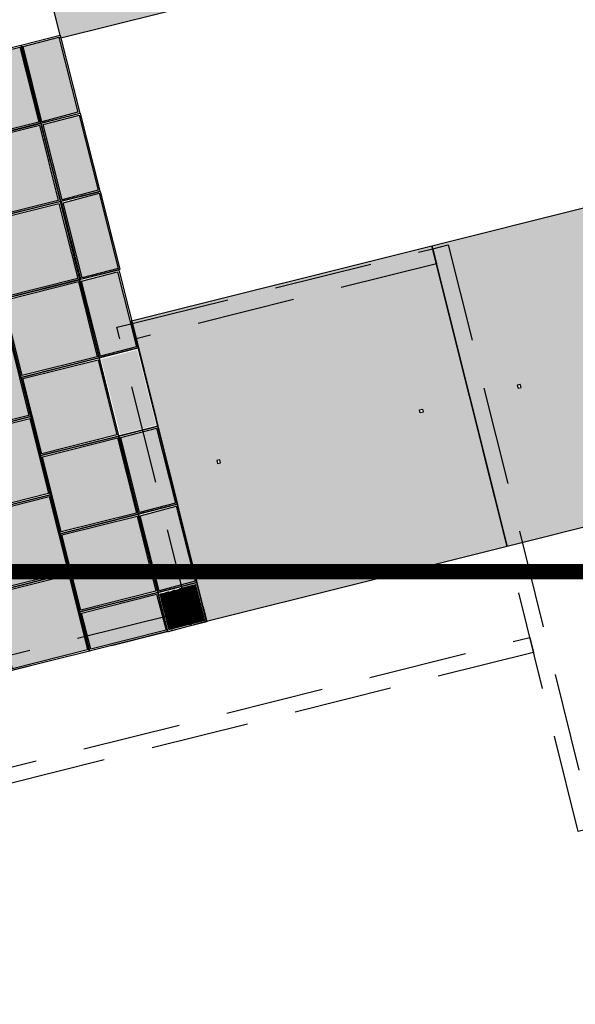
# Model space of a CAD drawing. Header units: millimetres. Extents: x 78245 to 370331, y -43659 to 214111.
# Tile 36 of 64: x 175308 to 178896, y 96155 to 102509. Entities that reach past the tile are written whole.
import ezdxf
from ezdxf.lldxf.tags import DXFTag

# ---------------------------------------------------------------- set-up
doc = ezdxf.new("R2010")
doc.units = ezdxf.units.MM
doc.header["$LTSCALE"] = 100
doc.linetypes.add('DASHED2', pattern=[9.525, 6.35, -3.175])
doc.linetypes.add('to_xh-00_vl$0$HIDDEN', pattern=[9.525, 6.35, -3.175])
for name, color, linetype in [('T--L9041_VERHARDING_Voetpad', 9, 'DASHED2'), ('T--L9042_Groenvoorziening', 3, 'Continuous'), ('T--L9052_1988_HWA_VERVALLEN', 9, 'HEMELWATER_AFVOER')]:
    doc.layers.add(name, color=color, linetype=linetype)
doc.styles.get("Standard").update_dxf_attribs({"font": 'arial.ttf'})
tags = doc.linetypes.add('HEMELWATER_AFVOER', pattern='A,12.7,-5.08,["HWA",Standard,S=2.54,R=0,X=-2.54,Y=-1.27],-7.62', length=25.4).pattern_tags.tags
tags[6] = DXFTag(74, 10)

# ---------------------------------------------------------------- blocks, each defined once
blk = doc.blocks.new('Stelconplaat 2x2m met hoeklijn')
at = {"linetype": 'Continuous', "true_color": 0xc7c8ca}
h = blk.add_hatch(color=9, dxfattribs=at)
h.dxf.hatch_style = 1
h.paths.add_polyline_path([(2000, 2000), (0, 2000), (0, 0), (2000, 0)])
h.paths.add_polyline_path([(335.8, 992.6), (335.8, 972.6), (315.8, 972.6), (315.8, 992.6)], flags=16)
h.paths.add_polyline_path([(1664.2, 992.6), (1684.2, 992.6), (1684.2, 972.6), (1664.2, 972.6)], flags=16)
at = {"layer": 'T--L9042_Groenvoorziening', "color": 252, "linetype": 'ByBlock'}
for p, q in [((335.8, 992.6), (315.8, 992.6)), ((315.8, 992.6), (315.8, 972.6)), ((315.8, 972.6), (335.8, 972.6)), ((335.8, 972.6), (335.8, 992.6)), ((1664.2, 972.6), (1664.2, 992.6)), ((1664.2, 992.6), (1684.2, 992.6)), ((1684.2, 972.6), (1664.2, 972.6)), ((1684.2, 992.6), (1684.2, 972.6))]:
    blk.add_line(p, q, dxfattribs=at)
blk.add_lwpolyline([(0, 2000), (2000, 2000), (2000, 0), (0, 0)], close=True, dxfattribs=at)
blk = doc.blocks.new('grijze stoeptegel met 1cm voeg')
at = {"layer": 'T--L9042_Groenvoorziening', "linetype": 'ByBlock', "true_color": 0xc7c8ca}
h = blk.add_hatch(dxfattribs=at)
h.set_pattern_fill('ANGLE', color=9)
h.set_pattern_definition([(0, (-372918.042, -174124.113), (0, 6.985), [5.08, -1.905]), (90, (-372918.042, -174124.113), (-6.985, 4e-16), [5.08, -1.905])])
h.paths.add_polyline_path([(510, 510), (10, 510), (10, 10), (510, 10)])
at = {"layer": 'T--L9042_Groenvoorziening', "color": 252, "linetype": 'ByBlock'}
blk.add_lwpolyline([(10, 520), (10, 520), (510, 520), (520, 520), (520, 10), (520, 0), (10, 0), (0, 0), (0, 520), (0, 520), (10, 520)], close=True, dxfattribs=at)
at = {"layer": 'T--L9042_Groenvoorziening', "color": 9, "linetype": 'ByBlock', "true_color": 0xc7c8ca}
blk.add_lwpolyline([(10, 510), (510, 510), (510, 10), (10, 10)], close=True, dxfattribs=at)

msp = doc.modelspace()

# ---------------------------------------------------------------- hatches: boundary and pattern name
at = {"layer": 'T--L9041_VERHARDING_Voetpad', "linetype": 'ByBlock', "true_color": 0xc7c8ca}
h = msp.add_hatch(dxfattribs=at)
h.set_pattern_fill('ANGLE', color=9, angle=-75.8207236)
h.set_pattern_definition([(284.1792764, (-85103.6204, 421185.161), (6.77219508, 1.71102273), [5.08, -1.905]), (14.1792764, (-85103.6204, 421185.161), (-1.71102273, 6.77219508), [5.08, -1.905])])
h.paths.add_polyline_path([(175683.803, 101911.773), (175561.324, 102396.54), (175329.225, 102335.42), (175451.703, 101850.653)])
h = msp.add_hatch(dxfattribs=at)
h.set_pattern_fill('ANGLE', color=9, angle=-75.8207236)
h.set_pattern_definition([(284.1792764, (-84973.819, 420681.6154), (6.77219508, 1.71102273), [5.08, -1.905]), (14.1792764, (-84973.819, 420681.6154), (-1.71102273, 6.77219508), [5.08, -1.905])])
h.paths.add_polyline_path([(175813.604, 101408.228), (175691.126, 101892.995), (175459.026, 101831.875), (175581.504, 101347.108)])
h = msp.add_hatch(dxfattribs=at)
h.set_pattern_fill('ANGLE', color=9, angle=-75.8207236)
h.set_pattern_definition([(284.1792764, (-84844.018, 420178.07), (6.77219508, 1.71102273), [5.08, -1.905]), (14.1792764, (-84844.018, 420178.07), (-1.71102273, 6.77219508), [5.08, -1.905])])
h.paths.add_polyline_path([(175943.405, 100904.683), (175820.927, 101389.45), (175588.827, 101328.329), (175711.306, 100843.562)])
h = msp.add_hatch(dxfattribs=at)
h.set_pattern_fill('ANGLE', color=9, angle=-75.8207236)
h.set_pattern_definition([(284.1792764, (-84725.1656, 419671.763), (6.77219508, 1.71102273), [5.08, -1.905]), (14.1792764, (-84725.1656, 419671.763), (-1.71102273, 6.77219508), [5.08, -1.905])])
h.paths.add_polyline_path([(176062.258, 100398.376), (175939.779, 100883.143), (175707.679, 100822.022), (175830.158, 100337.255)])
h = msp.add_hatch(dxfattribs=at)
h.set_pattern_fill('ANGLE', color=9, angle=-75.8207236)
h.set_pattern_definition([(284.1792764, (-84599.014, 419167.2974), (6.77219508, 1.71102273), [5.08, -1.905]), (14.1792764, (-84599.014, 419167.2974), (-1.71102273, 6.77219508), [5.08, -1.905])])
h.paths.add_polyline_path([(176188.409, 99893.91), (176065.931, 100378.677), (175833.831, 100317.557), (175956.309, 99832.79)])
h = msp.add_hatch(dxfattribs=at)
h.set_pattern_fill('ANGLE', color=9, angle=-75.8207236)
h.set_pattern_definition([(284.1792764, (-84472.8624, 418662.8316), (6.77219508, 1.71102273), [5.08, -1.905]), (14.1792764, (-84472.8624, 418662.8316), (-1.71102273, 6.77219508), [5.08, -1.905])])
h.paths.add_polyline_path([(176314.561, 99389.444), (176192.082, 99874.211), (175959.983, 99813.091), (176082.461, 99328.324)])
h = msp.add_hatch(dxfattribs=at)
h.set_pattern_fill('ANGLE', color=9, angle=-75.8207236)
h.set_pattern_definition([(284.1792764, (-84346.711, 418158.366), (6.77219508, 1.71102273), [5.08, -1.905]), (14.1792764, (-84346.711, 418158.366), (-1.71102273, 6.77219508), [5.08, -1.905])])
h.paths.add_polyline_path([(176440.712, 98884.978), (176318.234, 99369.745), (176086.134, 99308.625), (176208.613, 98823.858)])
h = msp.add_hatch(dxfattribs=at)
h.set_pattern_fill('ANGLE', color=9, angle=-75.8207236)
h.set_pattern_definition([(284.1792764, (-84220.559, 417653.9), (6.77219508, 1.71102273), [5.08, -1.905]), (14.1792764, (-84220.559, 417653.9), (-1.71102273, 6.77219508), [5.08, -1.905])])
h.paths.add_polyline_path([(176503.327, 98632.579), (176444.386, 98865.279), (176212.286, 98804.159), (176271.227, 98571.459)])
h = msp.add_hatch(dxfattribs=at)
h.set_pattern_fill('ANGLE', color=9, angle=14.04)
h.set_pattern_definition([(14.04, (-143714.0966, -161208.945), (-1.69455563, 6.77633428), [5.08, -1.905]), (104.04, (-143714.0966, -161208.945), (-6.77633428, -1.69455563), [5.08, -1.905])])
h.paths.add_polyline_path([(176192.277, 98801.608), (175707.214, 98680.309), (175767.77, 98448.061), (176252.833, 98569.361)])

# ---------------------------------------------------------------- linework, layer by layer
at = {"layer": 'T--L9041_VERHARDING_Voetpad', "color": 252, "linetype": 'ByBlock'}
for points in [[(175571.02, 102398.99), (175571.02, 102398.99), (175693.498, 101914.223), (175695.948, 101904.527), (175448.717, 101842.063), (175443.256, 101843.263), (175318.329, 102337.725), (175316.491, 102344.996), (175568.57, 102408.685), (175568.57, 102408.685), (175571.02, 102398.99)], [(175700.821, 101895.444), (175700.821, 101895.444), (175823.299, 101410.677), (175825.749, 101400.982), (175578.518, 101338.518), (175573.058, 101339.717), (175448.13, 101834.18), (175446.293, 101841.451), (175698.372, 101905.14), (175698.372, 101905.14), (175700.821, 101895.444)], [(175830.622, 101391.899), (175830.622, 101391.899), (175953.101, 100907.132), (175955.55, 100897.437), (175708.319, 100834.973), (175702.859, 100836.172), (175577.931, 101330.634), (175576.094, 101337.906), (175828.173, 101401.595), (175828.173, 101401.595), (175830.622, 101391.899)], [(175949.475, 100885.592), (175949.475, 100885.592), (176071.953, 100400.825), (176074.403, 100391.13), (175827.171, 100328.666), (175821.711, 100329.865), (175696.783, 100824.327), (175694.946, 100831.599), (175947.025, 100895.288), (175947.025, 100895.288), (175949.475, 100885.592)], [(176075.626, 100381.126), (176075.626, 100381.126), (176198.105, 99896.359), (176200.554, 99886.664), (175953.323, 99824.2), (175947.863, 99825.399), (175822.935, 100319.862), (175821.098, 100327.133), (176073.177, 100390.822), (176073.177, 100390.822), (176075.626, 100381.126)], [(176201.778, 99876.661), (176201.778, 99876.661), (176324.256, 99391.894), (176326.706, 99382.198), (176079.475, 99319.734), (176074.014, 99320.933), (175949.087, 99815.396), (175947.249, 99822.667), (176199.328, 99886.356), (176199.328, 99886.356), (176201.778, 99876.661)], [(176327.929, 99372.195), (176327.929, 99372.195), (176450.408, 98887.428), (176452.857, 98877.732), (176205.626, 98815.268), (176200.166, 98816.468), (176075.238, 99310.93), (176073.401, 99318.201), (176325.48, 99381.89), (176325.48, 99381.89), (176327.929, 99372.195)], [(176454.081, 98867.729), (176454.081, 98867.729), (176515.32, 98625.345), (176512.891, 98624.707), (176266.277, 98559.87), (176263.854, 98559.233), (176201.39, 98806.464), (176199.553, 98813.736), (176451.631, 98877.424), (176451.631, 98877.424), (176454.081, 98867.729)], [(175704.788, 98690.01), (175704.788, 98690.01), (176189.851, 98811.31), (176199.553, 98813.736), (176261.415, 98566.353), (176260.203, 98560.896), (175765.438, 98437.171), (175758.163, 98435.351), (175695.087, 98687.584), (175695.087, 98687.584), (175704.788, 98690.01)]]:
    msp.add_lwpolyline(points, close=True, dxfattribs=at)
at = {"layer": 'T--L9041_VERHARDING_Voetpad', "color": 9, "linetype": 'ByBlock', "true_color": 0xc7c8ca}
for points in [[(175561.324, 102396.54), (175683.803, 101911.773), (175451.703, 101850.653), (175329.225, 102335.42)], [(175691.126, 101892.995), (175813.604, 101408.228), (175581.504, 101347.108), (175459.026, 101831.875)], [(175820.927, 101389.45), (175943.405, 100904.683), (175711.306, 100843.562), (175588.827, 101328.329)], [(175939.779, 100883.143), (176062.258, 100398.376), (175830.158, 100337.255), (175707.679, 100822.022)], [(176192.082, 99874.211), (176314.561, 99389.444), (176082.461, 99328.324), (175959.983, 99813.091)], [(176318.234, 99369.745), (176440.712, 98884.978), (176208.613, 98823.858), (176086.134, 99308.625)], [(175707.214, 98680.309), (176192.277, 98801.608), (176252.833, 98569.361), (175767.77, 98448.061)]]:
    msp.add_lwpolyline(points, close=True, dxfattribs=at)
at = {"layer": 'T--L9041_VERHARDING_Voetpad', "linetype": 'to_xh-00_vl$0$HIDDEN'}
for points in [[(176034.967, 100549.271), (177975.948, 101031.559), (178000.208, 100934.547), (176059.955, 100449.348)], [(178075.871, 101056.547), (179012.149, 97294.259), (178915.136, 97269.999), (177975.948, 101031.559)], [(176035.923, 100549.588), (176514.105, 98625.026), (176417.093, 98600.766), (175936, 100524.601)], [(170135.426, 97134.236), (176492.217, 98720.784), (176516.476, 98623.772), (170160.413, 97034.313)]]:
    msp.add_lwpolyline(points, close=True, dxfattribs=at)
at = {"layer": 'T--L9041_VERHARDING_Voetpad'}
msp.add_lwpolyline([(170176.829, 96419.942), (178602.258, 98523.039), (178626.518, 98426.026), (170201.817, 96320.019)], close=True, dxfattribs=at)
at = {"layer": 'T--L9052_1988_HWA_VERVALLEN', "const_width": 100}
msp.add_lwpolyline([(199741.114, 98947.628), (173410, 98947.628), (172350, 98041.812), (172350, 93286.285)], dxfattribs=at)

# ---------------------------------------------------------------- block references
at = {"layer": 'T--L9041_VERHARDING_Voetpad', "linetype": 'ByBlock'}
for name, p, rotation in [('Stelconplaat 2x2m met hoeklijn', (175574.035, 102389.437), 14.04000000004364), ('grijze stoeptegel met 1cm voeg', (174938.177, 101714.379), 14.04000000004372), ('grijze stoeptegel met 1cm voeg', (175064.329, 101209.913), 14.04000000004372), ('Stelconplaat 2x2m met hoeklijn', (178455.573, 99110.544), 14.04000000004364), ('grijze stoeptegel met 1cm voeg', (175190.48, 100705.447), 14.04000000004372), ('Stelconplaat 2x2m met hoeklijn', (176515.32, 98625.345), 14.04000000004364), ('grijze stoeptegel met 1cm voeg', (175316.632, 100200.981), 14.04000000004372), ('grijze stoeptegel met 1cm voeg', (174875.394, 99821.99), 14.04000000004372), ('grijze stoeptegel met 1cm voeg', (175442.784, 99696.516), 14.04000000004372), ('grijze stoeptegel met 1cm voeg', (175001.545, 99317.525), 14.04000000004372), ('grijze stoeptegel met 1cm voeg', (175568.935, 99192.05), 14.04000000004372), ('grijze stoeptegel met 1cm voeg', (175127.697, 98813.059), 14.04000000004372), ('grijze stoeptegel met 1cm voeg', (175695.087, 98687.584), 14.04000000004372), ('grijze stoeptegel met 1cm voeg', (175253.848, 98308.593), 14.04000000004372)]:
    msp.add_blockref(name, p, dxfattribs=dict(at, rotation=rotation))

doc.saveas('drawing.dxf')
